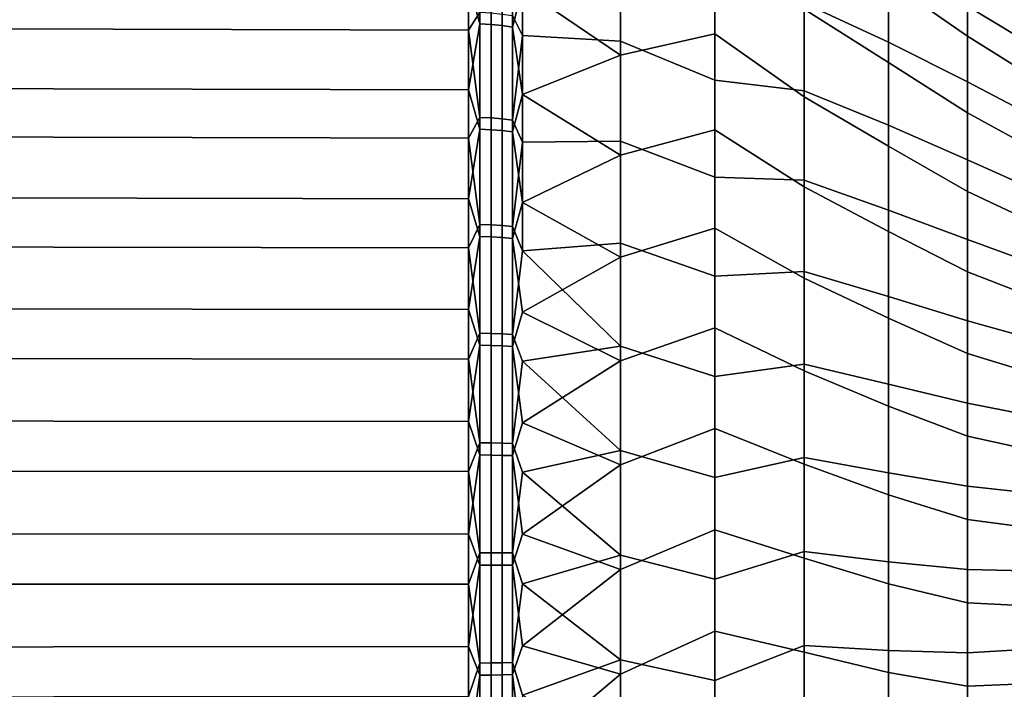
# Model space of a CAD drawing. Header units: metres. Extents: x -24 to 94, y -256 to 25.
# Tile 182 of 195: x 64 to 79, y -2 to 8. Entities that reach past the tile are written whole.
import ezdxf

# ---------------------------------------------------------------- set-up
doc = ezdxf.new("R2010")
doc.units = ezdxf.units.M
doc.layers.add('solid_10_061_003_XXX', color=7, linetype='CONTINUOUS')

msp = doc.modelspace()

# ---------------------------------------------------------------- linework, layer by layer
at = {"layer": 'solid_10_061_003_XXX'}
for points in [[(78.224976, 7.889106, 106.806473), (78.224976, 9.009256, 106.233566), (77.036316, 9.901924, 107.312836), (77.036316, 8.715513, 107.939407)], [(77.036316, 7.797479, 71.642937), (75.764908, 8.38467, 70.477325), (75.764908, 9.6675, 71.07972), (77.036316, 9.014049, 72.208725)], [(58.201744, 8.012981, 66.320808), (58.201744, 9.610227, 66.922836), (70.706161, 9.568274, 67.023575), (70.706161, 7.978002, 66.424171)], [(70.877182, 9.626919, 112.939682), (70.706161, 8.689816, 113.322845), (70.877182, 8.073219, 113.531456)], [(70.877182, 8.247762, 66.529152), (70.706161, 7.978002, 66.424171), (70.706161, 9.568274, 67.023575)], [(70.877182, 9.626919, 112.939682), (70.877182, 8.073219, 113.531456), (71.046471, 8.063197, 113.502251), (71.046471, 9.614968, 112.911201)], [(71.046471, 9.614968, 112.911201), (71.046471, 8.063197, 113.502251), (71.211105, 8.04695, 113.454887), (71.211105, 9.595594, 112.865036)], [(71.211105, 9.595594, 112.865036), (71.211105, 8.04695, 113.454887), (71.368919, 8.024691, 113.390007), (71.368919, 9.569051, 112.801788)], [(71.368919, 9.569051, 112.801788), (71.368919, 8.024691, 113.390007), (71.5177, 8.603595, 113.091438)], [(77.036316, 7.48966, 108.484787), (77.036316, 8.715513, 107.939407), (75.764908, 9.577639, 108.965927), (75.764908, 8.291966, 109.562225)], [(71.368919, 8.198183, 66.670235), (71.5177, 9.473338, 67.251549), (71.5177, 7.898844, 66.658096)], [(72.993484, 9.282063, 68.296684), (72.993484, 7.80971, 67.724472), (71.5177, 7.898844, 66.658096), (71.5177, 9.473338, 67.251549)], [(78.224976, 9.445984, 74.016609), (79.326355, 8.695411, 75.256386), (79.326355, 7.67414, 74.699936), (78.224976, 8.341774, 73.413551)], [(72.993484, 7.601848, 112.347313), (74.415588, 7.92406, 111.02507), (74.415588, 9.337638, 110.436562), (72.993484, 9.079469, 111.788849)], [(74.415588, 7.225071, 68.724594), (72.993484, 7.80971, 67.724472), (72.993484, 9.282063, 68.296684), (74.415588, 8.657321, 69.266083)], [(74.415588, 9.337638, 110.436562), (74.415588, 7.92406, 111.02507), (75.764908, 6.969401, 110.071495), (75.764908, 8.291966, 109.562225)], [(71.5177, 8.603595, 113.091438), (72.993484, 7.601848, 112.347313), (72.993484, 9.079469, 111.788849)], [(78.224976, 7.199256, 72.886665), (77.036316, 7.797479, 71.642937), (77.036316, 9.014049, 72.208725), (78.224976, 8.341774, 73.413551)], [(78.224976, 9.009256, 106.233566), (78.224976, 7.889106, 106.806473), (79.326355, 7.197982, 105.529755), (79.326355, 8.23595, 105.005112)], [(58.201744, 8.727904, 113.42511), (58.201744, 7.10897, 113.96611), (70.706161, 7.07795, 113.861488), (70.706161, 8.689816, 113.322845)], [(70.877182, 8.073219, 113.531456), (70.706161, 8.689816, 113.322845), (70.706161, 7.07795, 113.861488)], [(75.764908, 8.38467, 70.477325), (75.764908, 7.064536, 69.961792), (74.415588, 7.225071, 68.724594), (74.415588, 8.657321, 69.266083)], [(78.224976, 6.732726, 107.302193), (78.224976, 7.889106, 106.806473), (77.036316, 8.715513, 107.939407), (77.036316, 7.48966, 108.484787)], [(71.368919, 8.024691, 113.390007), (71.5177, 7.007722, 113.624733), (72.993484, 7.601848, 112.347313), (71.5177, 8.603595, 113.091438)], [(77.036316, 6.545623, 71.160225), (75.764908, 7.064536, 69.961792), (75.764908, 8.38467, 70.477325), (77.036316, 7.797479, 71.642937)], [(78.224976, 8.341774, 73.413551), (79.326355, 7.67414, 74.699936), (79.326355, 6.61744, 74.214127), (78.224976, 7.199256, 72.886665)], [(70.877182, 6.661664, 66.03067), (70.706161, 7.978002, 66.424171), (70.877182, 8.247762, 66.529152)], [(70.877182, 6.661664, 66.03067), (70.877182, 8.247762, 66.529152), (71.046471, 8.237523, 66.558281), (71.046471, 6.653394, 66.060425)], [(71.046471, 6.653394, 66.060425), (71.046471, 8.237523, 66.558281), (71.211105, 8.220924, 66.605522), (71.211105, 6.639987, 66.108665)], [(71.211105, 6.639987, 66.108665), (71.211105, 8.220924, 66.605522), (71.368919, 8.198183, 66.670235), (71.368919, 6.621619, 66.174751)], [(71.368919, 6.621619, 66.174751), (71.368919, 8.198183, 66.670235), (71.5177, 7.898844, 66.658096)], [(77.036316, 6.229912, 108.946518), (77.036316, 7.48966, 108.484787), (75.764908, 8.291966, 109.562225), (75.764908, 6.969401, 110.071495)], [(58.201744, 6.378375, 65.829185), (58.201744, 8.012981, 66.320808), (70.706161, 7.978002, 66.424171), (70.706161, 6.350521, 65.934692)], [(70.877182, 8.073219, 113.531456), (70.706161, 7.07795, 113.861488), (70.877182, 6.483463, 114.018143)], [(70.877182, 8.073219, 113.531456), (70.877182, 6.483463, 114.018143), (71.046471, 6.475414, 113.988327), (71.046471, 8.063197, 113.502251)], [(71.046471, 8.063197, 113.502251), (71.046471, 6.475414, 113.988327), (71.211105, 6.462366, 113.939987), (71.211105, 8.04695, 113.454887)], [(71.211105, 8.04695, 113.454887), (71.211105, 6.462366, 113.939987), (71.368919, 6.44449, 113.873764), (71.368919, 8.024691, 113.390007)], [(71.368919, 8.024691, 113.390007), (71.368919, 6.44449, 113.873764), (71.5177, 7.007722, 113.624733)], [(70.877182, 6.661664, 66.03067), (70.706161, 6.350521, 65.934692), (70.706161, 7.978002, 66.424171)], [(71.368919, 6.621619, 66.174751), (71.5177, 7.898844, 66.658096), (71.5177, 6.287511, 66.17347)], [(72.993484, 7.80971, 67.724472), (72.993484, 6.302382, 67.252022), (71.5177, 6.287511, 66.17347), (71.5177, 7.898844, 66.658096)], [(72.993484, 6.090184, 112.805702), (74.415588, 6.473681, 111.515945), (74.415588, 7.92406, 111.02507), (72.993484, 7.601848, 112.347313)], [(74.415588, 7.92406, 111.02507), (74.415588, 6.473681, 111.515945), (75.764908, 5.615828, 110.491463), (75.764908, 6.969401, 110.071495)], [(78.224976, 7.889106, 106.806473), (78.224976, 6.732726, 107.302193), (79.326355, 6.126784, 105.982704), (79.326355, 7.197982, 105.529755)], [(74.415588, 5.759266, 68.281914), (72.993484, 6.302382, 67.252022), (72.993484, 7.80971, 67.724472), (74.415588, 7.225071, 68.724594)], [(78.224976, 6.023677, 72.43837), (77.036316, 6.545623, 71.160225), (77.036316, 7.797479, 71.642937), (78.224976, 7.199256, 72.886665)], [(71.5177, 7.007722, 113.624733), (72.993484, 6.090184, 112.805702), (72.993484, 7.601848, 112.347313)], [(78.224976, 5.545427, 107.71846), (78.224976, 6.732726, 107.302193), (77.036316, 7.48966, 108.484787), (77.036316, 6.229912, 108.946518)], [(75.764908, 7.064536, 69.961792), (75.764908, 5.71297, 69.535408), (74.415588, 5.759266, 68.281914), (74.415588, 7.225071, 68.724594)], [(78.224976, 7.199256, 72.886665), (79.326355, 6.61744, 74.214127), (79.326355, 5.53019, 73.801193), (78.224976, 6.023677, 72.43837)], [(58.201744, 7.10897, 113.96611), (58.201744, 5.456891, 114.395378), (70.706161, 5.433088, 114.288879), (70.706161, 7.07795, 113.861488)], [(70.877182, 6.483463, 114.018143), (70.706161, 7.07795, 113.861488), (70.706161, 5.433088, 114.288879)], [(71.368919, 6.44449, 113.873764), (71.5177, 5.37918, 114.047882), (72.993484, 6.090184, 112.805702), (71.5177, 7.007722, 113.624733)], [(77.036316, 5.264144, 70.762764), (75.764908, 5.71297, 69.535408), (75.764908, 7.064536, 69.961792), (77.036316, 6.545623, 71.160225)], [(77.036316, 4.941971, 109.32251), (77.036316, 6.229912, 108.946518), (75.764908, 6.969401, 110.071495), (75.764908, 5.615828, 110.491463)], [(78.224976, 6.732726, 107.302193), (78.224976, 5.545427, 107.71846), (79.326355, 5.0273, 106.361862), (79.326355, 6.126784, 105.982704)], [(70.877182, 5.045813, 65.639252), (70.706161, 6.350521, 65.934692), (70.877182, 6.661664, 66.03067)], [(70.877182, 5.045813, 65.639252), (70.877182, 6.661664, 66.03067), (71.046471, 6.653394, 66.060425), (71.046471, 5.039549, 65.669487)], [(71.046471, 5.039549, 65.669487), (71.046471, 6.653394, 66.060425), (71.211105, 6.639987, 66.108665), (71.211105, 5.029394, 65.718513)], [(71.211105, 5.029394, 65.718513), (71.211105, 6.639987, 66.108665), (71.368919, 6.621619, 66.174751), (71.368919, 5.015481, 65.785683)], [(71.368919, 5.015481, 65.785683), (71.368919, 6.621619, 66.174751), (71.5177, 6.287511, 66.17347)], [(78.224976, 4.820436, 72.070724), (77.036316, 5.264144, 70.762764), (77.036316, 6.545623, 71.160225), (78.224976, 6.023677, 72.43837)], [(70.877182, 6.483463, 114.018143), (70.706161, 5.433088, 114.288879), (70.877182, 4.864749, 114.397552)], [(70.877182, 6.483463, 114.018143), (70.877182, 4.864749, 114.397552), (71.046471, 4.85871, 114.367271), (71.046471, 6.475414, 113.988327)], [(71.046471, 6.475414, 113.988327), (71.046471, 4.85871, 114.367271), (71.211105, 4.84892, 114.318169), (71.211105, 6.462366, 113.939987)], [(71.211105, 6.462366, 113.939987), (71.211105, 4.84892, 114.318169), (71.368919, 4.835507, 114.2509), (71.368919, 6.44449, 113.873764)], [(71.368919, 6.44449, 113.873764), (71.368919, 4.835507, 114.2509), (71.5177, 5.37918, 114.047882)], [(72.993484, 4.551247, 113.161964), (74.415588, 4.993239, 111.906891), (74.415588, 6.473681, 111.515945), (72.993484, 6.090184, 112.805702)], [(74.415588, 6.473681, 111.515945), (74.415588, 4.993239, 111.906891), (75.764908, 4.237268, 110.820259), (75.764908, 5.615828, 110.491463)], [(58.201744, 4.714029, 65.450256), (58.201744, 6.378375, 65.829185), (70.706161, 6.350521, 65.934692), (70.706161, 4.693442, 65.557419)], [(70.877182, 5.045813, 65.639252), (70.706161, 4.693442, 65.557419), (70.706161, 6.350521, 65.934692)], [(71.368919, 5.015481, 65.785683), (71.5177, 6.287511, 66.17347), (71.5177, 4.646874, 65.799942)], [(72.993484, 6.302382, 67.252022), (72.993484, 4.766831, 66.881439), (71.5177, 4.646874, 65.799942), (71.5177, 6.287511, 66.17347)], [(74.415588, 4.266715, 67.940094), (72.993484, 4.766831, 66.881439), (72.993484, 6.302382, 67.252022), (74.415588, 5.759266, 68.281914)], [(71.5177, 5.37918, 114.047882), (72.993484, 4.551247, 113.161964), (72.993484, 6.090184, 112.805702)], [(78.224976, 4.332662, 108.053352), (78.224976, 5.545427, 107.71846), (77.036316, 6.229912, 108.946518), (77.036316, 4.941971, 109.32251)], [(78.224976, 6.023677, 72.43837), (79.326355, 5.53019, 73.801193), (79.326355, 4.417408, 73.463043), (78.224976, 4.820436, 72.070724)], [(75.764908, 5.71297, 69.535408), (75.764908, 4.335986, 69.200081), (74.415588, 4.266715, 67.940094), (74.415588, 5.759266, 68.281914)], [(77.036316, 3.958842, 70.45237), (75.764908, 4.335986, 69.200081), (75.764908, 5.71297, 69.535408), (77.036316, 5.264144, 70.762764)], [(77.036316, 3.631665, 109.611053), (77.036316, 4.941971, 109.32251), (75.764908, 5.615828, 110.491463), (75.764908, 4.237268, 110.820259)], [(78.224976, 5.545427, 107.71846), (78.224976, 4.332662, 108.053352), (79.326355, 3.904606, 106.665489), (79.326355, 5.0273, 106.361862)], [(58.201744, 5.456891, 114.395378), (58.201744, 3.779369, 114.710892), (70.706161, 3.762896, 114.60302), (70.706161, 5.433088, 114.288879)], [(70.877182, 4.864749, 114.397552), (70.706161, 5.433088, 114.288879), (70.706161, 3.762896, 114.60302)], [(71.368919, 4.835507, 114.2509), (71.5177, 3.72556, 114.35891), (72.993484, 4.551247, 113.161964), (71.5177, 5.37918, 114.047882)], [(78.224976, 3.595057, 71.785416), (77.036316, 3.958842, 70.45237), (77.036316, 5.264144, 70.762764), (78.224976, 4.820436, 72.070724)], [(70.877182, 3.407426, 65.356628), (70.706161, 4.693442, 65.557419), (70.877182, 5.045813, 65.639252)], [(70.877182, 3.407426, 65.356628), (70.877182, 5.045813, 65.639252), (71.046471, 5.039549, 65.669487), (71.046471, 3.403196, 65.387215)], [(71.046471, 3.403196, 65.387215), (71.046471, 5.039549, 65.669487), (71.211105, 5.029394, 65.718513), (71.211105, 3.396338, 65.436813)], [(71.211105, 3.396338, 65.436813), (71.211105, 5.029394, 65.718513), (71.368919, 5.015481, 65.785683), (71.368919, 3.386943, 65.504761)], [(71.368919, 3.386943, 65.504761), (71.368919, 5.015481, 65.785683), (71.5177, 4.646874, 65.799942)], [(72.993484, 2.991928, 113.414505), (74.415588, 3.489607, 112.196106), (74.415588, 4.993239, 111.906891), (72.993484, 4.551247, 113.161964)], [(74.415588, 4.993239, 111.906891), (74.415588, 3.489607, 112.196106), (75.764908, 2.839857, 111.056419), (75.764908, 4.237268, 110.820259)], [(78.224976, 3.1, 108.305344), (78.224976, 4.332662, 108.053352), (77.036316, 4.941971, 109.32251), (77.036316, 3.631665, 109.611053)], [(70.877182, 4.864749, 114.397552), (70.706161, 3.762896, 114.60302), (70.877182, 3.224309, 114.667999)], [(70.877182, 4.864749, 114.397552), (70.877182, 3.224309, 114.667999), (71.046471, 3.220306, 114.637383), (71.046471, 4.85871, 114.367271)], [(71.046471, 4.85871, 114.367271), (71.046471, 3.220306, 114.637383), (71.211105, 3.213817, 114.58773), (71.211105, 4.84892, 114.318169)], [(71.211105, 4.84892, 114.318169), (71.211105, 3.213817, 114.58773), (71.368919, 3.204927, 114.519722), (71.368919, 4.835507, 114.2509)], [(71.368919, 4.835507, 114.2509), (71.368919, 3.204927, 114.519722), (71.5177, 3.72556, 114.35891)], [(72.993484, 4.766831, 66.881439), (72.993484, 3.209933, 66.614388), (71.5177, 4.646874, 65.799942)], [(74.415588, 2.754349, 67.700722), (72.993484, 3.209933, 66.614388), (72.993484, 4.766831, 66.881439), (74.415588, 4.266715, 67.940094)], [(78.224976, 4.820436, 72.070724), (79.326355, 4.417408, 73.463043), (79.326355, 3.284232, 73.201248), (78.224976, 3.595057, 71.785416)], [(58.201744, 3.027705, 65.185791), (58.201744, 4.714029, 65.450256), (70.706161, 4.693442, 65.557419), (70.706161, 3.01449, 65.294113)], [(70.877182, 3.407426, 65.356628), (70.706161, 3.01449, 65.294113), (70.706161, 4.693442, 65.557419)], [(71.368919, 3.386943, 65.504761), (71.5177, 4.646874, 65.799942), (72.993484, 3.209933, 66.614388), (71.5177, 2.984581, 65.539246)], [(71.5177, 3.72556, 114.35891), (72.993484, 2.991928, 113.414505), (72.993484, 4.551247, 113.161964)], [(75.764908, 4.335986, 69.200081), (75.764908, 2.93971, 68.957291), (74.415588, 2.754349, 67.700722), (74.415588, 4.266715, 67.940094)], [(77.036316, 2.635625, 70.230431), (75.764908, 2.93971, 68.957291), (75.764908, 4.335986, 69.200081), (77.036316, 3.958842, 70.45237)], [(78.224976, 4.332662, 108.053352), (78.224976, 3.1, 108.305344), (79.326355, 2.763885, 106.892166), (79.326355, 3.904606, 106.665489)], [(77.036316, 2.304924, 109.810852), (77.036316, 3.631665, 109.611053), (75.764908, 4.237268, 110.820259), (75.764908, 2.839857, 111.056419)], [(78.224976, 2.353168, 71.583755), (77.036316, 2.635625, 70.230431), (77.036316, 3.958842, 70.45237), (78.224976, 3.595057, 71.785416)], [(58.201744, 3.779369, 114.710892), (58.201744, 2.084226, 114.911201), (70.706161, 2.075155, 114.802452), (70.706161, 3.762896, 114.60302)], [(70.877182, 3.224309, 114.667999), (70.706161, 3.762896, 114.60302), (70.706161, 2.075155, 114.802452)], [(71.368919, 3.204927, 114.519722), (71.5177, 2.054565, 114.556366), (72.993484, 2.991928, 113.414505), (71.5177, 3.72556, 114.35891)], [(78.224976, 1.853101, 108.473267), (78.224976, 3.1, 108.305344), (77.036316, 3.631665, 109.611053), (77.036316, 2.304924, 109.810852)], [(78.224976, 3.595057, 71.785416), (79.326355, 3.284232, 73.201248), (79.326355, 2.135893, 73.016998), (78.224976, 2.353168, 71.583755)], [(72.993484, 1.419211, 113.56218), (74.415588, 1.969769, 112.382233), (74.415588, 3.489607, 112.196106), (72.993484, 2.991928, 113.414505)], [(74.415588, 3.489607, 112.196106), (74.415588, 1.969769, 112.382233), (75.764908, 1.42981, 111.198898), (75.764908, 2.839857, 111.056419)], [(70.877182, 1.753821, 65.184067), (70.706161, 3.01449, 65.294113), (70.877182, 3.407426, 65.356628)], [(70.877182, 1.753821, 65.184067), (70.877182, 3.407426, 65.356628), (71.046471, 3.403196, 65.387215), (71.046471, 1.751644, 65.214874)], [(71.046471, 1.751644, 65.214874), (71.046471, 3.403196, 65.387215), (71.211105, 3.396338, 65.436813), (71.211105, 1.748114, 65.264816)], [(71.211105, 1.748114, 65.264816), (71.211105, 3.396338, 65.436813), (71.368919, 3.386943, 65.504761), (71.368919, 1.743278, 65.333237)], [(71.368919, 1.743278, 65.333237), (71.368919, 3.386943, 65.504761), (71.5177, 2.984581, 65.539246)], [(70.877182, 3.224309, 114.667999), (70.706161, 2.075155, 114.802452), (70.877182, 1.569468, 114.828278)], [(70.877182, 3.224309, 114.667999), (70.877182, 1.569468, 114.828278), (71.046471, 1.56752, 114.797455), (71.046471, 3.220306, 114.637383)], [(71.046471, 3.220306, 114.637383), (71.046471, 1.56752, 114.797455), (71.211105, 1.564361, 114.747482), (71.211105, 3.213817, 114.58773)], [(71.211105, 3.213817, 114.58773), (71.211105, 1.564361, 114.747482), (71.368919, 1.560034, 114.679031), (71.368919, 3.204927, 114.519722)], [(71.368919, 3.204927, 114.519722), (71.368919, 1.560034, 114.679031), (71.5177, 2.054565, 114.556366)], [(72.993484, 3.209933, 66.614388), (72.993484, 1.638659, 66.452065), (71.5177, 2.984581, 65.539246)], [(74.415588, 1.229191, 67.564903), (72.993484, 1.638659, 66.452065), (72.993484, 3.209933, 66.614388), (74.415588, 2.754349, 67.700722)], [(58.201744, 1.327264, 65.037018), (58.201744, 3.027705, 65.185791), (70.706161, 3.01449, 65.294113), (70.706161, 1.321468, 65.145988)], [(70.877182, 1.753821, 65.184067), (70.706161, 1.321468, 65.145988), (70.706161, 3.01449, 65.294113)], [(71.368919, 1.743278, 65.333237), (71.5177, 2.984581, 65.539246), (72.993484, 1.638659, 66.452065), (71.5177, 1.308356, 65.392593)], [(71.5177, 2.054565, 114.556366), (72.993484, 1.419211, 113.56218), (72.993484, 2.991928, 113.414505)], [(78.224976, 3.1, 108.305344), (78.224976, 1.853101, 108.473267), (79.326355, 1.610405, 107.040863), (79.326355, 2.763885, 106.892166)], [(75.764908, 2.93971, 68.957291), (75.764908, 1.530355, 68.808128), (74.415588, 1.229191, 67.564903), (74.415588, 2.754349, 67.700722)], [(77.036316, 1.30048, 70.097961), (75.764908, 1.530355, 68.808128), (75.764908, 2.93971, 68.957291), (77.036316, 2.635625, 70.230431)], [(77.036316, 0.967752, 109.92099), (77.036316, 2.304924, 109.810852), (75.764908, 2.839857, 111.056419), (75.764908, 1.42981, 111.198898)], [(78.224976, 1.100473, 71.466667), (77.036316, 1.30048, 70.097961), (77.036316, 2.635625, 70.230431), (78.224976, 2.353168, 71.583755)], [(78.224976, 0.597693, 108.556351), (78.224976, 1.853101, 108.473267), (77.036316, 2.304924, 109.810852), (77.036316, 0.967752, 109.92099)], [(78.224976, 2.353168, 71.583755), (79.326355, 2.135893, 73.016998), (79.326355, 0.977694, 72.911163), (78.224976, 1.100473, 71.466667)], [(58.201744, 2.084226, 114.911201), (58.201744, 0.379366, 114.995361), (70.706161, 0.377728, 114.886246), (70.706161, 2.075155, 114.802452)], [(70.877182, 1.569468, 114.828278), (70.706161, 2.075155, 114.802452), (70.706161, 0.377728, 114.886246)], [(71.368919, 1.560034, 114.679031), (71.5177, 0.373981, 114.639328), (72.993484, 1.419211, 113.56218), (71.5177, 2.054565, 114.556366)], [(72.993484, -0.159863, 113.60434), (74.415588, 0.440784, 112.464417), (74.415588, 1.969769, 112.382233), (72.993484, 1.419211, 113.56218)], [(74.415588, 1.969769, 112.382233), (74.415588, 0.440784, 112.464417), (75.764908, 0.013402, 111.247055), (75.764908, 1.42981, 111.198898)], [(78.224976, 1.853101, 108.473267), (78.224976, 0.597693, 108.556351), (79.326355, 0.44949, 107.110886), (79.326355, 1.610405, 107.040863)], [(70.877182, 0.092383, 65.122345), (70.706161, 1.321468, 65.145988), (70.877182, 1.753821, 65.184067)], [(70.877182, 0.092383, 65.122345), (70.877182, 1.753821, 65.184067), (71.046471, 1.751644, 65.214874), (71.046471, 0.092268, 65.153221)], [(71.046471, 0.092268, 65.153221), (71.046471, 1.751644, 65.214874), (71.211105, 1.748114, 65.264816), (71.211105, 0.092082, 65.203293)], [(71.211105, 0.092082, 65.203293), (71.211105, 1.748114, 65.264816), (71.368919, 1.743278, 65.333237), (71.368919, 0.091827, 65.271881)], [(71.368919, 0.091827, 65.271881), (71.368919, 1.743278, 65.333237), (71.5177, 1.308356, 65.392593)], [(72.993484, 1.638659, 66.452065), (72.993484, 0.060048, 66.395195), (71.5177, 1.308356, 65.392593)], [(74.415588, -0.301675, 67.533279), (72.993484, 0.060048, 66.395195), (72.993484, 1.638659, 66.452065), (74.415588, 1.229191, 67.564903)], [(70.877182, 1.569468, 114.828278), (70.706161, 0.377728, 114.886246), (70.877182, -0.092383, 114.877655)], [(70.877182, 1.569468, 114.828278), (70.877182, -0.092383, 114.877655), (71.046471, -0.092268, 114.846779), (71.046471, 1.56752, 114.797455)], [(71.046471, 1.56752, 114.797455), (71.046471, -0.092268, 114.846779), (71.211105, -0.092082, 114.796707), (71.211105, 1.564361, 114.747482)], [(71.211105, 1.564361, 114.747482), (71.211105, -0.092082, 114.796707), (71.368919, -0.091827, 114.728119), (71.368919, 1.560034, 114.679031)], [(71.368919, 1.560034, 114.679031), (71.368919, -0.091827, 114.728119), (71.5177, 0.373981, 114.639328)], [(75.764908, 1.530355, 68.808128), (75.764908, 0.114191, 68.75325), (74.415588, -0.301675, 67.533279), (74.415588, 1.229191, 67.564903)], [(77.036316, -0.04055, 70.055557), (75.764908, 0.114191, 68.75325), (75.764908, 1.530355, 68.808128), (77.036316, 1.30048, 70.097961)], [(71.5177, 0.373981, 114.639328), (72.993484, -0.159863, 113.60434), (72.993484, 1.419211, 113.56218)], [(77.036316, -0.373799, 109.940979), (77.036316, 0.967752, 109.92099), (75.764908, 1.42981, 111.198898), (75.764908, 0.013402, 111.247055)], [(58.201744, -0.379366, 65.004639), (58.201744, 1.327264, 65.037018), (70.706161, 1.321468, 65.145988), (70.706161, -0.377728, 65.113754)], [(70.877182, 0.092383, 65.122345), (70.706161, -0.377728, 65.113754), (70.706161, 1.321468, 65.145988)], [(71.368919, 0.091827, 65.271881), (71.5177, 1.308356, 65.392593), (72.993484, 0.060048, 66.395195), (71.5177, -0.373981, 65.360672)], [(78.224976, -0.157275, 71.434692), (77.036316, -0.04055, 70.055557), (77.036316, 1.30048, 70.097961), (78.224976, 1.100473, 71.466667)], [(78.224976, 1.100473, 71.466667), (79.326355, 0.977694, 72.911163), (79.326355, -0.185019, 72.884216), (78.224976, -0.157275, 71.434692)], [(78.224976, -0.660461, 108.554222), (78.224976, 0.597693, 108.556351), (77.036316, 0.967752, 109.92099), (77.036316, -0.373799, 109.940979)], [(78.224976, 0.597693, 108.556351), (78.224976, -0.660461, 108.554222), (79.326355, -0.713501, 107.101906), (79.326355, 0.44949, 107.110886)], [(58.201744, 0.379366, 114.995361), (58.201744, -1.327264, 114.962982), (70.706161, -1.321468, 114.854012), (70.706161, 0.377728, 114.886246)], [(70.877182, -0.092383, 114.877655), (70.706161, 0.377728, 114.886246), (70.706161, -1.321468, 114.854012)], [(71.368919, -0.091827, 114.728119), (71.5177, -1.308356, 114.607407), (72.993484, -0.159863, 113.60434), (71.5177, 0.373981, 114.639328)], [(72.993484, -1.73822, 113.540794), (74.415588, -1.090249, 112.442276), (74.415588, 0.440784, 112.464417), (72.993484, -0.159863, 113.60434)], [(74.415588, 0.440784, 112.464417), (74.415588, -1.090249, 112.442276), (75.764908, -1.403066, 111.200684), (75.764908, 0.013402, 111.247055)], [(70.877182, -1.569468, 65.171722), (70.706161, -0.377728, 65.113754), (70.877182, 0.092383, 65.122345)], [(70.877182, -1.569468, 65.171722), (70.877182, 0.092383, 65.122345), (71.046471, 0.092268, 65.153221), (71.046471, -1.56752, 65.202545)], [(71.046471, -1.56752, 65.202545), (71.046471, 0.092268, 65.153221), (71.211105, 0.092082, 65.203293), (71.211105, -1.564361, 65.252518)], [(71.211105, -1.564361, 65.252518), (71.211105, 0.092082, 65.203293), (71.368919, 0.091827, 65.271881), (71.368919, -1.560034, 65.320969)], [(71.368919, -1.560034, 65.320969), (71.368919, 0.091827, 65.271881), (71.5177, -0.373981, 65.360672)], [(72.993484, 0.060048, 66.395195), (72.993484, -1.518833, 66.444031), (71.5177, -0.373981, 65.360672)], [(74.415588, -1.831141, 67.605995), (72.993484, -1.518833, 66.444031), (72.993484, 0.060048, 66.395195), (74.415588, -0.301675, 67.533279)], [(75.764908, 0.114191, 68.75325), (75.764908, -1.302481, 68.7929), (74.415588, -1.831141, 67.605995), (74.415588, -0.301675, 67.533279)], [(77.036316, -1.381397, 70.103416), (75.764908, -1.302481, 68.7929), (75.764908, 0.114191, 68.75325), (77.036316, -0.04055, 70.055557)], [(77.036316, -1.713659, 109.870728), (77.036316, -0.373799, 109.940979), (75.764908, 0.013402, 111.247055), (75.764908, -1.403066, 111.200684)], [(70.877182, -0.092383, 114.877655), (70.706161, -1.321468, 114.854012), (70.877182, -1.753821, 114.815933)], [(70.877182, -0.092383, 114.877655), (70.877182, -1.753821, 114.815933), (71.046471, -1.751644, 114.785126), (71.046471, -0.092268, 114.846779)], [(71.046471, -0.092268, 114.846779), (71.046471, -1.751644, 114.785126), (71.211105, -1.748114, 114.735184), (71.211105, -0.092082, 114.796707)], [(71.211105, -0.092082, 114.796707), (71.211105, -1.748114, 114.735184), (71.368919, -1.743278, 114.666763), (71.368919, -0.091827, 114.728119)], [(71.368919, -0.091827, 114.728119), (71.368919, -1.743278, 114.666763), (71.5177, -1.308356, 114.607407)], [(78.224976, -1.414302, 71.487968), (77.036316, -1.381397, 70.103416), (77.036316, -0.04055, 70.055557), (78.224976, -0.157275, 71.434692)], [(71.5177, -1.308356, 114.607407), (72.993484, -1.73822, 113.540794), (72.993484, -0.159863, 113.60434)], [(78.224976, -0.157275, 71.434692), (79.326355, -0.185019, 72.884216), (79.326355, -1.346877, 72.936287), (78.224976, -1.414302, 71.487968)], [(58.201744, -2.084226, 65.088799), (58.201744, -0.379366, 65.004639), (70.706161, -0.377728, 65.113754), (70.706161, -2.075155, 65.197548)], [(70.877182, -1.569468, 65.171722), (70.706161, -2.075155, 65.197548), (70.706161, -0.377728, 65.113754)], [(71.368919, -1.560034, 65.320969), (71.5177, -0.373981, 65.360672), (72.993484, -1.518833, 66.444031), (71.5177, -2.054565, 65.443634)], [(78.224976, -1.915581, 108.466888), (78.224976, -0.660461, 108.554222), (77.036316, -0.373799, 109.940979), (77.036316, -1.713659, 109.870728)], [(78.224976, -0.660461, 108.554222), (78.224976, -1.915581, 108.466888), (79.326355, -1.873197, 107.013977), (79.326355, -0.713501, 107.101906)], [(72.993484, -3.308793, 113.371834), (74.415588, -2.616219, 112.31591), (74.415588, -1.090249, 112.442276), (72.993484, -1.73822, 113.540794)], [(74.415588, -1.090249, 112.442276), (74.415588, -2.616219, 112.31591), (75.764908, -2.813291, 111.059982), (75.764908, -1.403066, 111.200684)], [(58.201744, -1.327264, 114.962982), (58.201744, -3.027705, 114.814209), (70.706161, -3.01449, 114.705887), (70.706161, -1.321468, 114.854012)], [(70.877182, -1.753821, 114.815933), (70.706161, -1.321468, 114.854012), (70.706161, -3.01449, 114.705887)], [(71.368919, -1.743278, 114.666763), (71.5177, -2.984581, 114.460754), (72.993484, -1.73822, 113.540794), (71.5177, -1.308356, 114.607407)], [(75.764908, -1.302481, 68.7929), (75.764908, -2.713358, 68.92691), (74.415588, -3.352102, 67.782715), (74.415588, -1.831141, 67.605995)], [(77.036316, -2.715992, 70.24131), (75.764908, -2.713358, 68.92691), (75.764908, -1.302481, 68.7929), (77.036316, -1.381397, 70.103416)], [(77.036316, -3.045764, 109.710548), (77.036316, -1.713659, 109.870728), (75.764908, -1.403066, 111.200684), (75.764908, -2.813291, 111.059982)], [(78.224976, -2.664833, 71.626266), (77.036316, -2.715992, 70.24131), (77.036316, -1.381397, 70.103416), (78.224976, -1.414302, 71.487968)], [(78.224976, -1.414302, 71.487968), (79.326355, -1.346877, 72.936287), (79.326355, -2.502518, 73.067139), (78.224976, -2.664833, 71.626266)], [(70.877182, -3.224309, 65.332001), (70.706161, -2.075155, 65.197548), (70.877182, -1.569468, 65.171722)], [(70.877182, -3.224309, 65.332001), (70.877182, -1.569468, 65.171722), (71.046471, -1.56752, 65.202545), (71.046471, -3.220306, 65.362617)], [(71.046471, -3.220306, 65.362617), (71.046471, -1.56752, 65.202545), (71.211105, -1.564361, 65.252518), (71.211105, -3.213817, 65.41227)], [(71.211105, -3.213817, 65.41227), (71.211105, -1.564361, 65.252518), (71.368919, -1.560034, 65.320969), (71.368919, -3.204927, 65.480278)], [(71.368919, -3.204927, 65.480278), (71.368919, -1.560034, 65.320969), (71.5177, -2.054565, 65.443634)], [(72.993484, -1.518833, 66.444031), (72.993484, -3.090912, 66.598358), (71.5177, -2.054565, 65.443634)], [(74.415588, -3.352102, 67.782715), (72.993484, -3.090912, 66.598358), (72.993484, -1.518833, 66.444031), (74.415588, -1.831141, 67.605995)], [(70.877182, -1.753821, 114.815933), (70.706161, -3.01449, 114.705887), (70.877182, -3.407426, 114.643372)], [(70.877182, -1.753821, 114.815933), (70.877182, -3.407426, 114.643372), (71.046471, -3.403196, 114.612785), (71.046471, -1.751644, 114.785126)], [(71.046471, -1.751644, 114.785126), (71.046471, -3.403196, 114.612785), (71.211105, -3.396338, 114.563187), (71.211105, -1.748114, 114.735184)], [(71.211105, -1.748114, 114.735184), (71.211105, -3.396338, 114.563187), (71.368919, -3.386943, 114.495239), (71.368919, -1.743278, 114.666763)], [(71.368919, -1.743278, 114.666763), (71.368919, -3.386943, 114.495239), (71.5177, -2.984581, 114.460754)], [(71.5177, -2.984581, 114.460754), (72.993484, -3.308793, 113.371834), (72.993484, -1.73822, 113.540794)], [(78.224976, -3.161904, 108.294746), (78.224976, -1.915581, 108.466888), (77.036316, -1.713659, 109.870728), (77.036316, -3.045764, 109.710548)], [(78.224976, -1.915581, 108.466888), (78.224976, -3.161904, 108.294746), (79.326355, -3.024246, 106.847504), (79.326355, -1.873197, 107.013977)]]:
    msp.add_3dface(points, dxfattribs=at)

doc.saveas('drawing.dxf')
